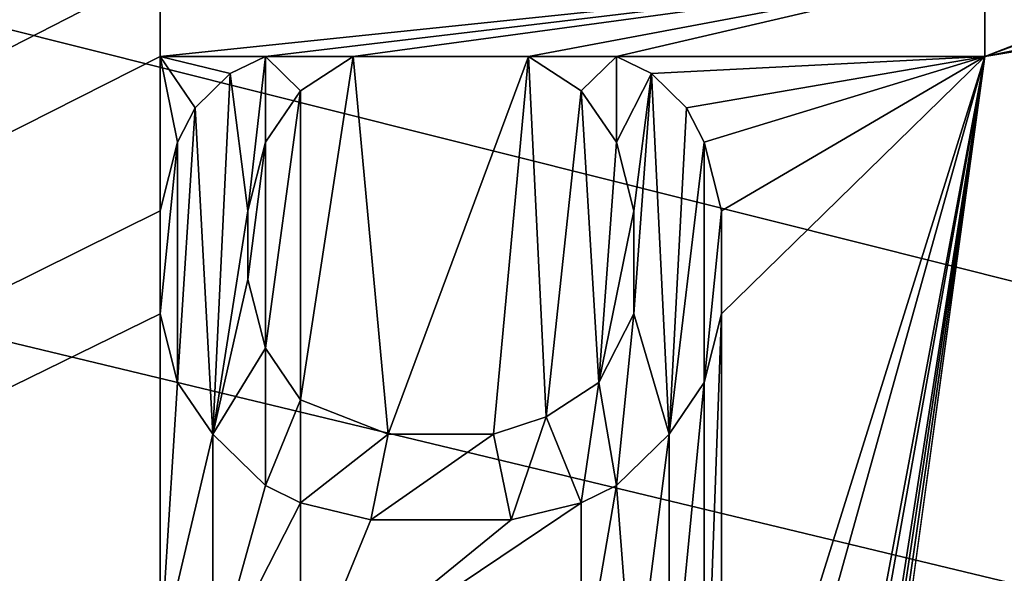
# Model space of a CAD drawing. Header units: millimetres. Extents: x -110 to 100, y -43 to 80.
# Tile 224 of 256: x -43.18 to -38.41, y 22.99 to 25.68. Entities that reach past the tile are written whole.
import ezdxf

# ---------------------------------------------------------------- set-up
doc = ezdxf.new("R2010")
doc.units = ezdxf.units.MM
doc.header["$LTSCALE"] = 65.185185
for name, color, linetype in [('328', 7, 'CONTINUOUS'), ('337', 7, 'CONTINUOUS'), ('5987', 7, 'CONTINUOUS'), ('6007', 7, 'CONTINUOUS'), ('816', 7, 'CONTINUOUS'), ('817', 7, 'CONTINUOUS'), ('818', 7, 'CONTINUOUS'), ('819', 7, 'CONTINUOUS'), ('820', 7, 'CONTINUOUS'), ('821', 7, 'CONTINUOUS'), ('822', 7, 'CONTINUOUS'), ('823', 7, 'CONTINUOUS'), ('824', 7, 'CONTINUOUS'), ('825', 7, 'CONTINUOUS'), ('826', 7, 'CONTINUOUS'), ('827', 7, 'CONTINUOUS'), ('828', 7, 'CONTINUOUS'), ('829', 7, 'CONTINUOUS'), ('830', 7, 'CONTINUOUS'), ('831', 7, 'CONTINUOUS'), ('832', 7, 'CONTINUOUS'), ('833', 7, 'CONTINUOUS'), ('834', 7, 'CONTINUOUS'), ('835', 7, 'CONTINUOUS'), ('836', 7, 'CONTINUOUS'), ('837', 7, 'CONTINUOUS'), ('838', 7, 'CONTINUOUS'), ('839', 7, 'CONTINUOUS'), ('840', 7, 'CONTINUOUS'), ('841', 7, 'CONTINUOUS'), ('842', 7, 'CONTINUOUS'), ('843', 7, 'CONTINUOUS'), ('844', 7, 'CONTINUOUS'), ('845', 7, 'CONTINUOUS'), ('846', 7, 'CONTINUOUS'), ('847', 7, 'CONTINUOUS'), ('848', 7, 'CONTINUOUS'), ('849', 7, 'CONTINUOUS'), ('850', 7, 'CONTINUOUS'), ('851', 7, 'CONTINUOUS'), ('852', 7, 'CONTINUOUS'), ('853', 7, 'CONTINUOUS'), ('854', 7, 'CONTINUOUS'), ('855', 7, 'CONTINUOUS'), ('856', 7, 'CONTINUOUS')]:
    doc.layers.add(name, color=color, linetype=linetype)

msp = doc.modelspace()

# ---------------------------------------------------------------- linework, layer by layer
at = {"layer": '328', "linetype": 'CONTINUOUS'}
for points in [[(98.5, -10, 87.05), (44.0178, 16.3609, 87.05), (-45.5, 44, 87.05), (98.5, -10, 87.05)], [(-45.5, 28.134, 87.05), (98.5, -10, 87.05), (-45.5, 44, 87.05), (-45.5, 28.134, 87.05)], [(36.3485, 24.0394, 87.05), (33.55, 34.5, 87.05), (-45.5, 44, 87.05), (36.3485, 24.0394, 87.05)], [(39.6774, 19.6948, 87.05), (36.3485, 24.0394, 87.05), (-45.5, 44, 87.05), (39.6774, 19.6948, 87.05)], [(44.0178, 16.3609, 87.05), (39.6774, 19.6948, 87.05), (-45.5, 44, 87.05), (44.0178, 16.3609, 87.05)], [(-45.7412, 28.0341, 87.05), (98.5, -10, 87.05), (-45.5, 28.134, 87.05), (-45.7412, 28.0341, 87.05)], [(-109.5, -10, 87.05), (98.5, -10, 87.05), (-85.2588, 28.0341, 87.05), (-109.5, -10, 87.05)], [(98.5, -10, 87.05), (-85, 28, 87.05), (-85.2588, 28.0341, 87.05), (98.5, -10, 87.05)], [(-46, 28, 87.05), (98.5, -10, 87.05), (-45.7412, 28.0341, 87.05), (-46, 28, 87.05)], [(-85, 28, 87.05), (98.5, -10, 87.05), (-65.5, 25, 87.05), (-85, 28, 87.05)], [(-57.2034, 27.4759, 87.05), (98.5, -10, 87.05), (-52.6548, 28, 87.05), (-57.2034, 27.4759, 87.05)], [(-52.6548, 28, 87.05), (98.5, -10, 87.05), (-46, 28, 87.05), (-52.6548, 28, 87.05)], [(-61.5135, 25.931, 87.05), (98.5, -10, 87.05), (-57.2034, 27.4759, 87.05), (-61.5135, 25.931, 87.05)], [(-65.5, 25, 87.05), (98.5, -10, 87.05), (-61.5135, 25.931, 87.05), (-65.5, 25, 87.05)]]:
    msp.add_3dface(points, dxfattribs=at)
at = {"layer": '337', "linetype": 'CONTINUOUS'}
for points in [[(47.8442, 59.3232, 84.55), (41.6425, 56.7525, 84.55), (-38.5, 25.5, 84.55), (47.8442, 59.3232, 84.55)], [(-38.5, 25.9167, 84.55), (47.8442, 59.3232, 84.55), (-38.5, 25.5, 84.55), (-38.5, 25.9167, 84.55)], [(41.6425, 56.7525, 84.55), (36.3182, 52.6635, 84.55), (-38.5, 25.5, 84.55), (41.6425, 56.7525, 84.55)], [(36.3182, 52.6635, 84.55), (16.5, 36.7261, 84.55), (-38.5, 25.5, 84.55), (36.3182, 52.6635, 84.55)], [(16.5, 36.7261, 84.55), (16.4169, 34.607, 84.55), (-38.5, 25.5, 84.55), (16.5, 36.7261, 84.55)], [(16.4195, 34.5165, 84.55), (-107.5, -7.5, 84.55), (16.4169, 34.607, 84.55), (16.4195, 34.5165, 84.55)], [(16.4169, 34.607, 84.55), (-107.5, -7.5, 84.55), (-39.7766, 16.1667, 84.55), (16.4169, 34.607, 84.55)], [(16.4169, 34.607, 84.55), (-39.7766, 16.1667, 84.55), (-38.5, 25.5, 84.55), (16.4169, 34.607, 84.55)], [(16.4269, 34.4292, 84.55), (-107.5, -7.5, 84.55), (16.4195, 34.5165, 84.55), (16.4269, 34.4292, 84.55)], [(16.4392, 34.345, 84.55), (-107.5, -7.5, 84.55), (16.4269, 34.4292, 84.55), (16.4392, 34.345, 84.55)], [(16.4557, 34.2644, 84.55), (-107.5, -7.5, 84.55), (16.4392, 34.345, 84.55), (16.4557, 34.2644, 84.55)], [(16.4766, 34.1876, 84.55), (-107.5, -7.5, 84.55), (16.4557, 34.2644, 84.55), (16.4766, 34.1876, 84.55)], [(16.5, 32.5128, 84.55), (-107.5, -7.5, 84.55), (16.4766, 34.1876, 84.55), (16.5, 32.5128, 84.55)], [(16.5, 32.0142, 84.55), (-107.5, -7.5, 84.55), (16.5, 32.5128, 84.55), (16.5, 32.0142, 84.55)], [(16.5, 29.9865, 84.55), (-107.5, -7.5, 84.55), (16.5, 32.0142, 84.55), (16.5, 29.9865, 84.55)], [(16.5, 29.4879, 84.55), (-107.5, -7.5, 84.55), (16.5, 29.9865, 84.55), (16.5, 29.4879, 84.55)], [(16.5, 27.4602, 84.55), (-107.5, -7.5, 84.55), (16.5, 29.4879, 84.55), (16.5, 27.4602, 84.55)], [(-107.5, -7.5, 84.55), (-51, 25.75, 84.55), (-42.5, 28, 84.55), (-107.5, -7.5, 84.55)], [(-42.5, 25.9167, 84.55), (-107.5, -7.5, 84.55), (-42.5, 28, 84.55), (-42.5, 25.9167, 84.55)], [(-107.5, -7.5, 84.55), (16.5, 27.4602, 84.55), (16.5, 26.9616, 84.55), (-107.5, -7.5, 84.55)], [(16.5, 25.607, 84.55), (-107.5, -7.5, 84.55), (16.5, 26.9616, 84.55), (16.5, 25.607, 84.55)], [(-107.5, -7.5, 84.55), (-42.5, 25.9167, 84.55), (-42.5, 25.5, 84.55), (-107.5, -7.5, 84.55)], [(16.5, 25.1084, 84.55), (-107.5, -7.5, 84.55), (16.5, 25.607, 84.55), (16.5, 25.1084, 84.55)], [(-42.5, 24.75, 84.55), (-107.5, -7.5, 84.55), (-42.5, 25.5, 84.55), (-42.5, 24.75, 84.55)], [(-42.4149, 25.0833, 84.55), (-42.5, 24.75, 84.55), (-42.5, 25.5, 84.55), (-42.4149, 25.0833, 84.55)], [(-42.3298, 25.25, 84.55), (-42.4149, 25.0833, 84.55), (-42.5, 25.5, 84.55), (-42.3298, 25.25, 84.55)], [(-42.1596, 25.4167, 84.55), (-42.3298, 25.25, 84.55), (-42.5, 25.5, 84.55), (-42.1596, 25.4167, 84.55)], [(-41.9894, 25.5, 84.55), (-42.1596, 25.4167, 84.55), (-42.5, 25.5, 84.55), (-41.9894, 25.5, 84.55)], [(-40.2872, 25.5, 84.55), (-38.5, 25.5, 84.55), (-40.117, 25.4167, 84.55), (-40.2872, 25.5, 84.55)], [(-40.117, 25.4167, 84.55), (-38.5, 25.5, 84.55), (-39.9468, 25.25, 84.55), (-40.117, 25.4167, 84.55)], [(-39.9468, 25.25, 84.55), (-38.5, 25.5, 84.55), (-39.8617, 25.0833, 84.55), (-39.9468, 25.25, 84.55)], [(-39.8617, 25.0833, 84.55), (-38.5, 25.5, 84.55), (-39.7766, 24.75, 84.55), (-39.8617, 25.0833, 84.55)], [(-39.7766, 18.3333, 84.55), (-39.7766, 18.6667, 84.55), (-38.5, 25.5, 84.55), (-39.7766, 18.3333, 84.55)], [(-39.7766, 18.6667, 84.55), (-39.7766, 20.9167, 84.55), (-38.5, 25.5, 84.55), (-39.7766, 18.6667, 84.55)], [(-39.7766, 17.3333, 84.55), (-39.7766, 18.3333, 84.55), (-38.5, 25.5, 84.55), (-39.7766, 17.3333, 84.55)], [(-39.7766, 17, 84.55), (-39.7766, 17.3333, 84.55), (-38.5, 25.5, 84.55), (-39.7766, 17, 84.55)], [(-39.7766, 16.5833, 84.55), (-39.7766, 17, 84.55), (-38.5, 25.5, 84.55), (-39.7766, 16.5833, 84.55)], [(-39.7766, 16.1667, 84.55), (-39.7766, 16.5833, 84.55), (-38.5, 25.5, 84.55), (-39.7766, 16.1667, 84.55)], [(-39.7766, 20.9167, 84.55), (-39.7766, 21.4167, 84.55), (-38.5, 25.5, 84.55), (-39.7766, 20.9167, 84.55)], [(-38.5, 25.5, 84.55), (-39.7766, 21.4167, 84.55), (-39.7766, 24.25, 84.55), (-38.5, 25.5, 84.55)], [(-39.7766, 24.75, 84.55), (-38.5, 25.5, 84.55), (-39.7766, 24.25, 84.55), (-39.7766, 24.75, 84.55)], [(16.5, 23.4214, 84.55), (-107.5, -7.5, 84.55), (16.5, 25.1084, 84.55), (16.5, 23.4214, 84.55)], [(-42.5, 24.25, 84.55), (-107.5, -7.5, 84.55), (-42.5, 24.75, 84.55), (-42.5, 24.25, 84.55)], [(-42.5, 22.5833, 84.55), (-107.5, -7.5, 84.55), (-42.5, 24.25, 84.55), (-42.5, 22.5833, 84.55)], [(-42.4149, 23.9167, 84.55), (-42.5, 22.5833, 84.55), (-42.5, 24.25, 84.55), (-42.4149, 23.9167, 84.55)], [(-39.7766, 21.4167, 84.55), (-39.8617, 21.9167, 84.55), (-39.7766, 24.25, 84.55), (-39.7766, 21.4167, 84.55)], [(-39.7766, 24.25, 84.55), (-39.8617, 21.9167, 84.55), (-39.8617, 23.9167, 84.55), (-39.7766, 24.25, 84.55)], [(-42.2447, 23.6667, 84.55), (-42.5, 22.5833, 84.55), (-42.4149, 23.9167, 84.55), (-42.2447, 23.6667, 84.55)], [(-39.8617, 21.9167, 84.55), (-40.0319, 22.1667, 84.55), (-39.8617, 23.9167, 84.55), (-39.8617, 21.9167, 84.55)], [(-39.8617, 23.9167, 84.55), (-40.0319, 22.1667, 84.55), (-40.0319, 23.6667, 84.55), (-39.8617, 23.9167, 84.55)], [(-42.2447, 22.5, 84.55), (-42.5, 22.5833, 84.55), (-42.2447, 23.6667, 84.55), (-42.2447, 22.5, 84.55)], [(-41.9894, 23.4167, 84.55), (-42.2447, 22.5, 84.55), (-42.2447, 23.6667, 84.55), (-41.9894, 23.4167, 84.55)], [(-40.0319, 23.6667, 84.55), (-40.2021, 22.3333, 84.55), (-40.2872, 23.4167, 84.55), (-40.0319, 23.6667, 84.55)], [(-40.0319, 22.1667, 84.55), (-40.2021, 22.3333, 84.55), (-40.0319, 23.6667, 84.55), (-40.0319, 22.1667, 84.55)], [(16.5, 22.9228, 84.55), (-107.5, -7.5, 84.55), (16.5, 23.4214, 84.55), (16.5, 22.9228, 84.55)], [(-41.8191, 23.3333, 84.55), (-42.2447, 22.5, 84.55), (-41.9894, 23.4167, 84.55), (-41.8191, 23.3333, 84.55)], [(-40.2021, 22.3333, 84.55), (-40.4574, 22.4167, 84.55), (-40.2872, 23.4167, 84.55), (-40.2021, 22.3333, 84.55)], [(-40.2872, 23.4167, 84.55), (-40.4574, 22.4167, 84.55), (-40.4574, 23.3333, 84.55), (-40.2872, 23.4167, 84.55)], [(-41.8191, 22.4167, 84.55), (-42.2447, 22.5, 84.55), (-41.8191, 23.3333, 84.55), (-41.8191, 22.4167, 84.55)], [(-40.4574, 22.4167, 84.55), (-41.8191, 22.4167, 84.55), (-40.4574, 23.3333, 84.55), (-40.4574, 22.4167, 84.55)], [(-40.4574, 23.3333, 84.55), (-41.8191, 22.4167, 84.55), (-40.7979, 23.25, 84.55), (-40.4574, 23.3333, 84.55)], [(-41.4787, 23.25, 84.55), (-41.8191, 22.4167, 84.55), (-41.8191, 23.3333, 84.55), (-41.4787, 23.25, 84.55)], [(-40.7979, 23.25, 84.55), (-41.8191, 22.4167, 84.55), (-41.4787, 23.25, 84.55), (-40.7979, 23.25, 84.55)]]:
    msp.add_3dface(points, dxfattribs=at)
at = {"layer": '5987', "linetype": 'CONTINUOUS'}
for points in [[(-41.8191, 25.3333, 84.55), (-41.5638, 25.5, 84.55), (-41.8191, 23.8333, 84.55), (-41.8191, 25.3333, 84.55)], [(-41.8191, 23.8333, 84.55), (-41.5638, 25.5, 84.55), (-41.3936, 23.6667, 84.55), (-41.8191, 23.8333, 84.55)], [(-41.5638, 25.5, 84.55), (-40.7128, 25.5, 84.55), (-41.3936, 23.6667, 84.55), (-41.5638, 25.5, 84.55)], [(-41.3936, 23.6667, 84.55), (-40.7128, 25.5, 84.55), (-40.883, 23.6667, 84.55), (-41.3936, 23.6667, 84.55)], [(-40.883, 23.6667, 84.55), (-40.7128, 25.5, 84.55), (-40.6277, 23.75, 84.55), (-40.883, 23.6667, 84.55)], [(-40.6277, 23.75, 84.55), (-40.7128, 25.5, 84.55), (-40.4574, 25.3333, 84.55), (-40.6277, 23.75, 84.55)], [(-41.9894, 25.0833, 84.55), (-41.8191, 25.3333, 84.55), (-41.9894, 24.0833, 84.55), (-41.9894, 25.0833, 84.55)], [(-41.9894, 24.0833, 84.55), (-41.8191, 25.3333, 84.55), (-41.8191, 23.8333, 84.55), (-41.9894, 24.0833, 84.55)], [(-40.3723, 23.9167, 84.55), (-40.6277, 23.75, 84.55), (-40.4574, 25.3333, 84.55), (-40.3723, 23.9167, 84.55)], [(-40.2872, 25.0833, 84.55), (-40.3723, 23.9167, 84.55), (-40.4574, 25.3333, 84.55), (-40.2872, 25.0833, 84.55)], [(-42.0745, 24.75, 84.55), (-41.9894, 25.0833, 84.55), (-42.0745, 24.4167, 84.55), (-42.0745, 24.75, 84.55)], [(-42.0745, 24.4167, 84.55), (-41.9894, 25.0833, 84.55), (-41.9894, 24.0833, 84.55), (-42.0745, 24.4167, 84.55)], [(-40.2021, 24.75, 84.55), (-40.3723, 23.9167, 84.55), (-40.2872, 25.0833, 84.55), (-40.2021, 24.75, 84.55)], [(-40.2021, 24.25, 84.55), (-40.3723, 23.9167, 84.55), (-40.2021, 24.75, 84.55), (-40.2021, 24.25, 84.55)]]:
    msp.add_3dface(points, dxfattribs=at)
at = {"layer": '6007', "linetype": 'CONTINUOUS'}
for points in [[(-42.5, 25.9167, 83.55), (-38.5, 25.9167, 83.55), (-42.5, 25.5, 83.55), (-42.5, 25.9167, 83.55)], [(-38.5, 25.9167, 83.55), (-41.9894, 25.5, 83.55), (-42.5, 25.5, 83.55), (-38.5, 25.9167, 83.55)], [(-41.9894, 25.5, 83.55), (-38.5, 25.9167, 83.55), (-41.5638, 25.5, 83.55), (-41.9894, 25.5, 83.55)], [(-38.5, 25.9167, 83.55), (-40.7128, 25.5, 83.55), (-41.5638, 25.5, 83.55), (-38.5, 25.9167, 83.55)], [(-38.5, 25.9167, 83.55), (-40.2872, 25.5, 83.55), (-40.7128, 25.5, 83.55), (-38.5, 25.9167, 83.55)], [(-38.5, 25.9167, 83.55), (-38.5, 25.5, 83.55), (-40.2872, 25.5, 83.55), (-38.5, 25.9167, 83.55)], [(-42.1596, 25.4167, 83.55), (-41.9894, 25.5, 83.55), (-42.0745, 24.75, 83.55), (-42.1596, 25.4167, 83.55)], [(-41.9894, 25.5, 83.55), (-41.9894, 25.0833, 83.55), (-42.0745, 24.75, 83.55), (-41.9894, 25.5, 83.55)], [(-41.9894, 25.5, 83.55), (-41.5638, 25.5, 83.55), (-41.8191, 25.3333, 83.55), (-41.9894, 25.5, 83.55)], [(-41.9894, 25.5, 83.55), (-41.8191, 25.3333, 83.55), (-41.9894, 25.0833, 83.55), (-41.9894, 25.5, 83.55)], [(-40.7128, 25.5, 83.55), (-40.2872, 25.5, 83.55), (-40.4574, 25.3333, 83.55), (-40.7128, 25.5, 83.55)], [(-40.2872, 25.5, 83.55), (-40.2872, 25.0833, 83.55), (-40.4574, 25.3333, 83.55), (-40.2872, 25.5, 83.55)], [(-40.2872, 25.5, 83.55), (-40.117, 25.4167, 83.55), (-40.2872, 25.0833, 83.55), (-40.2872, 25.5, 83.55)], [(-42.2447, 23.6667, 83.55), (-42.3298, 25.25, 83.55), (-42.1596, 25.4167, 83.55), (-42.2447, 23.6667, 83.55)], [(-42.2447, 23.6667, 83.55), (-42.1596, 25.4167, 83.55), (-42.0745, 24.75, 83.55), (-42.2447, 23.6667, 83.55)], [(-40.117, 25.4167, 83.55), (-40.2021, 24.75, 83.55), (-40.2872, 25.0833, 83.55), (-40.117, 25.4167, 83.55)], [(-40.117, 25.4167, 83.55), (-40.0319, 23.6667, 83.55), (-40.2021, 24.25, 83.55), (-40.117, 25.4167, 83.55)], [(-40.117, 25.4167, 83.55), (-40.2021, 24.25, 83.55), (-40.2021, 24.75, 83.55), (-40.117, 25.4167, 83.55)], [(-40.117, 25.4167, 83.55), (-39.9468, 25.25, 83.55), (-40.0319, 23.6667, 83.55), (-40.117, 25.4167, 83.55)], [(-42.2447, 23.6667, 83.55), (-42.4149, 23.9167, 83.55), (-42.3298, 25.25, 83.55), (-42.2447, 23.6667, 83.55)], [(-42.4149, 23.9167, 83.55), (-42.4149, 25.0833, 83.55), (-42.3298, 25.25, 83.55), (-42.4149, 23.9167, 83.55)], [(-39.9468, 25.25, 83.55), (-39.8617, 25.0833, 83.55), (-40.0319, 23.6667, 83.55), (-39.9468, 25.25, 83.55)], [(-42.4149, 23.9167, 83.55), (-42.5, 24.25, 83.55), (-42.4149, 25.0833, 83.55), (-42.4149, 23.9167, 83.55)], [(-42.5, 24.25, 83.55), (-42.5, 24.75, 83.55), (-42.4149, 25.0833, 83.55), (-42.5, 24.25, 83.55)], [(-39.8617, 25.0833, 83.55), (-39.8617, 23.9167, 83.55), (-40.0319, 23.6667, 83.55), (-39.8617, 25.0833, 83.55)], [(-39.8617, 25.0833, 83.55), (-39.7766, 24.75, 83.55), (-39.8617, 23.9167, 83.55), (-39.8617, 25.0833, 83.55)], [(-42.2447, 23.6667, 83.55), (-42.0745, 24.75, 83.55), (-42.0745, 24.4167, 83.55), (-42.2447, 23.6667, 83.55)], [(-39.7766, 24.75, 83.55), (-39.7766, 24.25, 83.55), (-39.8617, 23.9167, 83.55), (-39.7766, 24.75, 83.55)], [(-42.2447, 23.6667, 83.55), (-42.0745, 24.4167, 83.55), (-41.9894, 24.0833, 83.55), (-42.2447, 23.6667, 83.55)], [(-40.2872, 23.4167, 83.55), (-40.3723, 23.9167, 83.55), (-40.2021, 24.25, 83.55), (-40.2872, 23.4167, 83.55)], [(-40.0319, 23.6667, 83.55), (-40.2872, 23.4167, 83.55), (-40.2021, 24.25, 83.55), (-40.0319, 23.6667, 83.55)], [(-41.9894, 23.4167, 83.55), (-42.2447, 23.6667, 83.55), (-41.9894, 24.0833, 83.55), (-41.9894, 23.4167, 83.55)], [(-41.9894, 23.4167, 83.55), (-41.9894, 24.0833, 83.55), (-41.8191, 23.8333, 83.55), (-41.9894, 23.4167, 83.55)], [(-40.4574, 23.3333, 83.55), (-40.6277, 23.75, 83.55), (-40.3723, 23.9167, 83.55), (-40.4574, 23.3333, 83.55)], [(-40.2872, 23.4167, 83.55), (-40.4574, 23.3333, 83.55), (-40.3723, 23.9167, 83.55), (-40.2872, 23.4167, 83.55)], [(-41.8191, 23.3333, 83.55), (-41.9894, 23.4167, 83.55), (-41.8191, 23.8333, 83.55), (-41.8191, 23.3333, 83.55)], [(-41.8191, 23.3333, 83.55), (-41.8191, 23.8333, 83.55), (-41.3936, 23.6667, 83.55), (-41.8191, 23.3333, 83.55)], [(-40.7979, 23.25, 83.55), (-40.883, 23.6667, 83.55), (-40.6277, 23.75, 83.55), (-40.7979, 23.25, 83.55)], [(-40.4574, 23.3333, 83.55), (-40.7979, 23.25, 83.55), (-40.6277, 23.75, 83.55), (-40.4574, 23.3333, 83.55)], [(-41.4787, 23.25, 83.55), (-41.8191, 23.3333, 83.55), (-41.3936, 23.6667, 83.55), (-41.4787, 23.25, 83.55)], [(-40.7979, 23.25, 83.55), (-41.4787, 23.25, 83.55), (-40.883, 23.6667, 83.55), (-40.7979, 23.25, 83.55)], [(-41.4787, 23.25, 83.55), (-41.3936, 23.6667, 83.55), (-40.883, 23.6667, 83.55), (-41.4787, 23.25, 83.55)]]:
    msp.add_3dface(points, dxfattribs=at)
at = {"layer": '816', "linetype": 'CONTINUOUS'}
for points in [[(-38.5, 25.9167, 84.55), (-38.5, 25.5, 84.55), (-38.5, 25.5, 83.55), (-38.5, 25.9167, 84.55)], [(-38.5, 25.9167, 83.55), (-38.5, 25.9167, 84.55), (-38.5, 25.5, 83.55), (-38.5, 25.9167, 83.55)]]:
    msp.add_3dface(points, dxfattribs=at)
at = {"layer": '817', "linetype": 'CONTINUOUS'}
for points in [[(-38.5, 25.5, 84.55), (-40.2872, 25.5, 84.55), (-38.5, 25.5, 83.55), (-38.5, 25.5, 84.55)], [(-38.5, 25.5, 83.55), (-40.2872, 25.5, 84.55), (-40.2872, 25.5, 83.55), (-38.5, 25.5, 83.55)]]:
    msp.add_3dface(points, dxfattribs=at)
at = {"layer": '818', "linetype": 'CONTINUOUS'}
for points in [[(-40.2872, 25.5, 84.55), (-40.117, 25.4167, 84.55), (-40.117, 25.4167, 83.55), (-40.2872, 25.5, 84.55)], [(-40.2872, 25.5, 83.55), (-40.2872, 25.5, 84.55), (-40.117, 25.4167, 83.55), (-40.2872, 25.5, 83.55)]]:
    msp.add_3dface(points, dxfattribs=at)
at = {"layer": '819', "linetype": 'CONTINUOUS'}
for points in [[(-40.117, 25.4167, 84.55), (-39.9468, 25.25, 84.55), (-39.9468, 25.25, 83.55), (-40.117, 25.4167, 84.55)], [(-40.117, 25.4167, 83.55), (-40.117, 25.4167, 84.55), (-39.9468, 25.25, 83.55), (-40.117, 25.4167, 83.55)]]:
    msp.add_3dface(points, dxfattribs=at)
at = {"layer": '820', "linetype": 'CONTINUOUS'}
for points in [[(-39.9468, 25.25, 84.55), (-39.8617, 25.0833, 84.55), (-39.8617, 25.0833, 83.55), (-39.9468, 25.25, 84.55)], [(-39.9468, 25.25, 83.55), (-39.9468, 25.25, 84.55), (-39.8617, 25.0833, 83.55), (-39.9468, 25.25, 83.55)]]:
    msp.add_3dface(points, dxfattribs=at)
at = {"layer": '821', "linetype": 'CONTINUOUS'}
for points in [[(-39.8617, 25.0833, 84.55), (-39.7766, 24.75, 84.55), (-39.7766, 24.75, 83.55), (-39.8617, 25.0833, 84.55)], [(-39.8617, 25.0833, 83.55), (-39.8617, 25.0833, 84.55), (-39.7766, 24.75, 83.55), (-39.8617, 25.0833, 83.55)]]:
    msp.add_3dface(points, dxfattribs=at)
at = {"layer": '822', "linetype": 'CONTINUOUS'}
for points in [[(-39.7766, 24.75, 84.55), (-39.7766, 24.25, 84.55), (-39.7766, 24.25, 83.55), (-39.7766, 24.75, 84.55)], [(-39.7766, 24.75, 83.55), (-39.7766, 24.75, 84.55), (-39.7766, 24.25, 83.55), (-39.7766, 24.75, 83.55)]]:
    msp.add_3dface(points, dxfattribs=at)
at = {"layer": '823', "linetype": 'CONTINUOUS'}
for points in [[(-39.7766, 24.25, 84.55), (-39.8617, 23.9167, 84.55), (-39.8617, 23.9167, 83.55), (-39.7766, 24.25, 84.55)], [(-39.7766, 24.25, 83.55), (-39.7766, 24.25, 84.55), (-39.8617, 23.9167, 83.55), (-39.7766, 24.25, 83.55)]]:
    msp.add_3dface(points, dxfattribs=at)
at = {"layer": '824', "linetype": 'CONTINUOUS'}
for points in [[(-39.8617, 23.9167, 84.55), (-40.0319, 23.6667, 84.55), (-40.0319, 23.6667, 83.55), (-39.8617, 23.9167, 84.55)], [(-39.8617, 23.9167, 83.55), (-39.8617, 23.9167, 84.55), (-40.0319, 23.6667, 83.55), (-39.8617, 23.9167, 83.55)]]:
    msp.add_3dface(points, dxfattribs=at)
at = {"layer": '825', "linetype": 'CONTINUOUS'}
for points in [[(-40.0319, 23.6667, 84.55), (-40.2872, 23.4167, 84.55), (-40.2872, 23.4167, 83.55), (-40.0319, 23.6667, 84.55)], [(-40.0319, 23.6667, 83.55), (-40.0319, 23.6667, 84.55), (-40.2872, 23.4167, 83.55), (-40.0319, 23.6667, 83.55)]]:
    msp.add_3dface(points, dxfattribs=at)
at = {"layer": '826', "linetype": 'CONTINUOUS'}
for points in [[(-40.2872, 23.4167, 84.55), (-40.4574, 23.3333, 84.55), (-40.4574, 23.3333, 83.55), (-40.2872, 23.4167, 84.55)], [(-40.2872, 23.4167, 83.55), (-40.2872, 23.4167, 84.55), (-40.4574, 23.3333, 83.55), (-40.2872, 23.4167, 83.55)]]:
    msp.add_3dface(points, dxfattribs=at)
at = {"layer": '827', "linetype": 'CONTINUOUS'}
for points in [[(-40.4574, 23.3333, 84.55), (-40.7979, 23.25, 84.55), (-40.7979, 23.25, 83.55), (-40.4574, 23.3333, 84.55)], [(-40.4574, 23.3333, 83.55), (-40.4574, 23.3333, 84.55), (-40.7979, 23.25, 83.55), (-40.4574, 23.3333, 83.55)]]:
    msp.add_3dface(points, dxfattribs=at)
at = {"layer": '828', "linetype": 'CONTINUOUS'}
for points in [[(-40.7979, 23.25, 84.55), (-41.4787, 23.25, 84.55), (-41.4787, 23.25, 83.55), (-40.7979, 23.25, 84.55)], [(-40.7979, 23.25, 83.55), (-40.7979, 23.25, 84.55), (-41.4787, 23.25, 83.55), (-40.7979, 23.25, 83.55)]]:
    msp.add_3dface(points, dxfattribs=at)
at = {"layer": '829', "linetype": 'CONTINUOUS'}
for points in [[(-41.4787, 23.25, 84.55), (-41.8191, 23.3333, 84.55), (-41.8191, 23.3333, 83.55), (-41.4787, 23.25, 84.55)], [(-41.4787, 23.25, 83.55), (-41.4787, 23.25, 84.55), (-41.8191, 23.3333, 83.55), (-41.4787, 23.25, 83.55)]]:
    msp.add_3dface(points, dxfattribs=at)
at = {"layer": '830', "linetype": 'CONTINUOUS'}
for points in [[(-41.8191, 23.3333, 84.55), (-41.9894, 23.4167, 84.55), (-41.9894, 23.4167, 83.55), (-41.8191, 23.3333, 84.55)], [(-41.8191, 23.3333, 83.55), (-41.8191, 23.3333, 84.55), (-41.9894, 23.4167, 83.55), (-41.8191, 23.3333, 83.55)]]:
    msp.add_3dface(points, dxfattribs=at)
at = {"layer": '831', "linetype": 'CONTINUOUS'}
for points in [[(-41.9894, 23.4167, 84.55), (-42.2447, 23.6667, 84.55), (-42.2447, 23.6667, 83.55), (-41.9894, 23.4167, 84.55)], [(-41.9894, 23.4167, 83.55), (-41.9894, 23.4167, 84.55), (-42.2447, 23.6667, 83.55), (-41.9894, 23.4167, 83.55)]]:
    msp.add_3dface(points, dxfattribs=at)
at = {"layer": '832', "linetype": 'CONTINUOUS'}
for points in [[(-42.2447, 23.6667, 84.55), (-42.4149, 23.9167, 84.55), (-42.4149, 23.9167, 83.55), (-42.2447, 23.6667, 84.55)], [(-42.2447, 23.6667, 83.55), (-42.2447, 23.6667, 84.55), (-42.4149, 23.9167, 83.55), (-42.2447, 23.6667, 83.55)]]:
    msp.add_3dface(points, dxfattribs=at)
at = {"layer": '833', "linetype": 'CONTINUOUS'}
for points in [[(-42.4149, 23.9167, 84.55), (-42.5, 24.25, 84.55), (-42.5, 24.25, 83.55), (-42.4149, 23.9167, 84.55)], [(-42.4149, 23.9167, 83.55), (-42.4149, 23.9167, 84.55), (-42.5, 24.25, 83.55), (-42.4149, 23.9167, 83.55)]]:
    msp.add_3dface(points, dxfattribs=at)
at = {"layer": '834', "linetype": 'CONTINUOUS'}
for points in [[(-42.5, 24.25, 84.55), (-42.5, 24.75, 84.55), (-42.5, 24.75, 83.55), (-42.5, 24.25, 84.55)], [(-42.5, 24.25, 83.55), (-42.5, 24.25, 84.55), (-42.5, 24.75, 83.55), (-42.5, 24.25, 83.55)]]:
    msp.add_3dface(points, dxfattribs=at)
at = {"layer": '835', "linetype": 'CONTINUOUS'}
for points in [[(-42.5, 24.75, 84.55), (-42.4149, 25.0833, 84.55), (-42.4149, 25.0833, 83.55), (-42.5, 24.75, 84.55)], [(-42.5, 24.75, 83.55), (-42.5, 24.75, 84.55), (-42.4149, 25.0833, 83.55), (-42.5, 24.75, 83.55)]]:
    msp.add_3dface(points, dxfattribs=at)
at = {"layer": '836', "linetype": 'CONTINUOUS'}
for points in [[(-42.4149, 25.0833, 84.55), (-42.3298, 25.25, 84.55), (-42.3298, 25.25, 83.55), (-42.4149, 25.0833, 84.55)], [(-42.4149, 25.0833, 83.55), (-42.4149, 25.0833, 84.55), (-42.3298, 25.25, 83.55), (-42.4149, 25.0833, 83.55)]]:
    msp.add_3dface(points, dxfattribs=at)
at = {"layer": '837', "linetype": 'CONTINUOUS'}
for points in [[(-42.3298, 25.25, 84.55), (-42.1596, 25.4167, 84.55), (-42.1596, 25.4167, 83.55), (-42.3298, 25.25, 84.55)], [(-42.3298, 25.25, 83.55), (-42.3298, 25.25, 84.55), (-42.1596, 25.4167, 83.55), (-42.3298, 25.25, 83.55)]]:
    msp.add_3dface(points, dxfattribs=at)
at = {"layer": '838', "linetype": 'CONTINUOUS'}
for points in [[(-42.1596, 25.4167, 84.55), (-41.9894, 25.5, 84.55), (-41.9894, 25.5, 83.55), (-42.1596, 25.4167, 84.55)], [(-42.1596, 25.4167, 83.55), (-42.1596, 25.4167, 84.55), (-41.9894, 25.5, 83.55), (-42.1596, 25.4167, 83.55)]]:
    msp.add_3dface(points, dxfattribs=at)
at = {"layer": '839', "linetype": 'CONTINUOUS'}
for points in [[(-41.9894, 25.5, 84.55), (-42.5, 25.5, 84.55), (-42.5, 25.5, 83.55), (-41.9894, 25.5, 84.55)], [(-41.9894, 25.5, 83.55), (-41.9894, 25.5, 84.55), (-42.5, 25.5, 83.55), (-41.9894, 25.5, 83.55)]]:
    msp.add_3dface(points, dxfattribs=at)
at = {"layer": '840', "linetype": 'CONTINUOUS'}
for points in [[(-42.5, 25.5, 84.55), (-42.5, 25.9167, 84.55), (-42.5, 25.9167, 83.55), (-42.5, 25.5, 84.55)], [(-42.5, 25.5, 84.55), (-42.5, 25.9167, 83.55), (-42.5, 25.5, 83.55), (-42.5, 25.5, 84.55)]]:
    msp.add_3dface(points, dxfattribs=at)
at = {"layer": '841', "linetype": 'CONTINUOUS'}
for points in [[(-40.7128, 25.5, 83.55), (-40.7128, 25.5, 84.55), (-41.5638, 25.5, 83.55), (-40.7128, 25.5, 83.55)], [(-41.5638, 25.5, 83.55), (-40.7128, 25.5, 84.55), (-41.5638, 25.5, 84.55), (-41.5638, 25.5, 83.55)]]:
    msp.add_3dface(points, dxfattribs=at)
at = {"layer": '842', "linetype": 'CONTINUOUS'}
for points in [[(-41.5638, 25.5, 83.55), (-41.5638, 25.5, 84.55), (-41.8191, 25.3333, 83.55), (-41.5638, 25.5, 83.55)], [(-41.8191, 25.3333, 83.55), (-41.5638, 25.5, 84.55), (-41.8191, 25.3333, 84.55), (-41.8191, 25.3333, 83.55)]]:
    msp.add_3dface(points, dxfattribs=at)
at = {"layer": '843', "linetype": 'CONTINUOUS'}
for points in [[(-41.8191, 25.3333, 83.55), (-41.8191, 25.3333, 84.55), (-41.9894, 25.0833, 83.55), (-41.8191, 25.3333, 83.55)], [(-41.9894, 25.0833, 83.55), (-41.8191, 25.3333, 84.55), (-41.9894, 25.0833, 84.55), (-41.9894, 25.0833, 83.55)]]:
    msp.add_3dface(points, dxfattribs=at)
at = {"layer": '844', "linetype": 'CONTINUOUS'}
for points in [[(-41.9894, 25.0833, 83.55), (-41.9894, 25.0833, 84.55), (-42.0745, 24.75, 83.55), (-41.9894, 25.0833, 83.55)], [(-42.0745, 24.75, 83.55), (-41.9894, 25.0833, 84.55), (-42.0745, 24.75, 84.55), (-42.0745, 24.75, 83.55)]]:
    msp.add_3dface(points, dxfattribs=at)
at = {"layer": '845', "linetype": 'CONTINUOUS'}
for points in [[(-42.0745, 24.75, 83.55), (-42.0745, 24.75, 84.55), (-42.0745, 24.4167, 83.55), (-42.0745, 24.75, 83.55)], [(-42.0745, 24.4167, 83.55), (-42.0745, 24.75, 84.55), (-42.0745, 24.4167, 84.55), (-42.0745, 24.4167, 83.55)]]:
    msp.add_3dface(points, dxfattribs=at)
at = {"layer": '846', "linetype": 'CONTINUOUS'}
for points in [[(-42.0745, 24.4167, 83.55), (-42.0745, 24.4167, 84.55), (-41.9894, 24.0833, 83.55), (-42.0745, 24.4167, 83.55)], [(-41.9894, 24.0833, 83.55), (-42.0745, 24.4167, 84.55), (-41.9894, 24.0833, 84.55), (-41.9894, 24.0833, 83.55)]]:
    msp.add_3dface(points, dxfattribs=at)
at = {"layer": '847', "linetype": 'CONTINUOUS'}
for points in [[(-41.9894, 24.0833, 83.55), (-41.9894, 24.0833, 84.55), (-41.8191, 23.8333, 83.55), (-41.9894, 24.0833, 83.55)], [(-41.8191, 23.8333, 83.55), (-41.9894, 24.0833, 84.55), (-41.8191, 23.8333, 84.55), (-41.8191, 23.8333, 83.55)]]:
    msp.add_3dface(points, dxfattribs=at)
at = {"layer": '848', "linetype": 'CONTINUOUS'}
for points in [[(-41.8191, 23.8333, 83.55), (-41.8191, 23.8333, 84.55), (-41.3936, 23.6667, 83.55), (-41.8191, 23.8333, 83.55)], [(-41.3936, 23.6667, 83.55), (-41.8191, 23.8333, 84.55), (-41.3936, 23.6667, 84.55), (-41.3936, 23.6667, 83.55)]]:
    msp.add_3dface(points, dxfattribs=at)
at = {"layer": '849', "linetype": 'CONTINUOUS'}
for points in [[(-41.3936, 23.6667, 83.55), (-41.3936, 23.6667, 84.55), (-40.883, 23.6667, 83.55), (-41.3936, 23.6667, 83.55)], [(-40.883, 23.6667, 83.55), (-41.3936, 23.6667, 84.55), (-40.883, 23.6667, 84.55), (-40.883, 23.6667, 83.55)]]:
    msp.add_3dface(points, dxfattribs=at)
at = {"layer": '850', "linetype": 'CONTINUOUS'}
for points in [[(-40.883, 23.6667, 83.55), (-40.883, 23.6667, 84.55), (-40.6277, 23.75, 83.55), (-40.883, 23.6667, 83.55)], [(-40.6277, 23.75, 83.55), (-40.883, 23.6667, 84.55), (-40.6277, 23.75, 84.55), (-40.6277, 23.75, 83.55)]]:
    msp.add_3dface(points, dxfattribs=at)
at = {"layer": '851', "linetype": 'CONTINUOUS'}
for points in [[(-40.6277, 23.75, 83.55), (-40.6277, 23.75, 84.55), (-40.3723, 23.9167, 83.55), (-40.6277, 23.75, 83.55)], [(-40.3723, 23.9167, 83.55), (-40.6277, 23.75, 84.55), (-40.3723, 23.9167, 84.55), (-40.3723, 23.9167, 83.55)]]:
    msp.add_3dface(points, dxfattribs=at)
at = {"layer": '852', "linetype": 'CONTINUOUS'}
for points in [[(-40.3723, 23.9167, 83.55), (-40.3723, 23.9167, 84.55), (-40.2021, 24.25, 83.55), (-40.3723, 23.9167, 83.55)], [(-40.2021, 24.25, 83.55), (-40.3723, 23.9167, 84.55), (-40.2021, 24.25, 84.55), (-40.2021, 24.25, 83.55)]]:
    msp.add_3dface(points, dxfattribs=at)
at = {"layer": '853', "linetype": 'CONTINUOUS'}
for points in [[(-40.2021, 24.25, 83.55), (-40.2021, 24.25, 84.55), (-40.2021, 24.75, 83.55), (-40.2021, 24.25, 83.55)], [(-40.2021, 24.75, 83.55), (-40.2021, 24.25, 84.55), (-40.2021, 24.75, 84.55), (-40.2021, 24.75, 83.55)]]:
    msp.add_3dface(points, dxfattribs=at)
at = {"layer": '854', "linetype": 'CONTINUOUS'}
for points in [[(-40.2021, 24.75, 83.55), (-40.2021, 24.75, 84.55), (-40.2872, 25.0833, 83.55), (-40.2021, 24.75, 83.55)], [(-40.2872, 25.0833, 83.55), (-40.2021, 24.75, 84.55), (-40.2872, 25.0833, 84.55), (-40.2872, 25.0833, 83.55)]]:
    msp.add_3dface(points, dxfattribs=at)
at = {"layer": '855', "linetype": 'CONTINUOUS'}
for points in [[(-40.2872, 25.0833, 83.55), (-40.2872, 25.0833, 84.55), (-40.4574, 25.3333, 83.55), (-40.2872, 25.0833, 83.55)], [(-40.4574, 25.3333, 83.55), (-40.2872, 25.0833, 84.55), (-40.4574, 25.3333, 84.55), (-40.4574, 25.3333, 83.55)]]:
    msp.add_3dface(points, dxfattribs=at)
at = {"layer": '856', "linetype": 'CONTINUOUS'}
for points in [[(-40.7128, 25.5, 84.55), (-40.7128, 25.5, 83.55), (-40.4574, 25.3333, 84.55), (-40.7128, 25.5, 84.55)], [(-40.7128, 25.5, 83.55), (-40.4574, 25.3333, 83.55), (-40.4574, 25.3333, 84.55), (-40.7128, 25.5, 83.55)]]:
    msp.add_3dface(points, dxfattribs=at)

doc.saveas('drawing.dxf')
